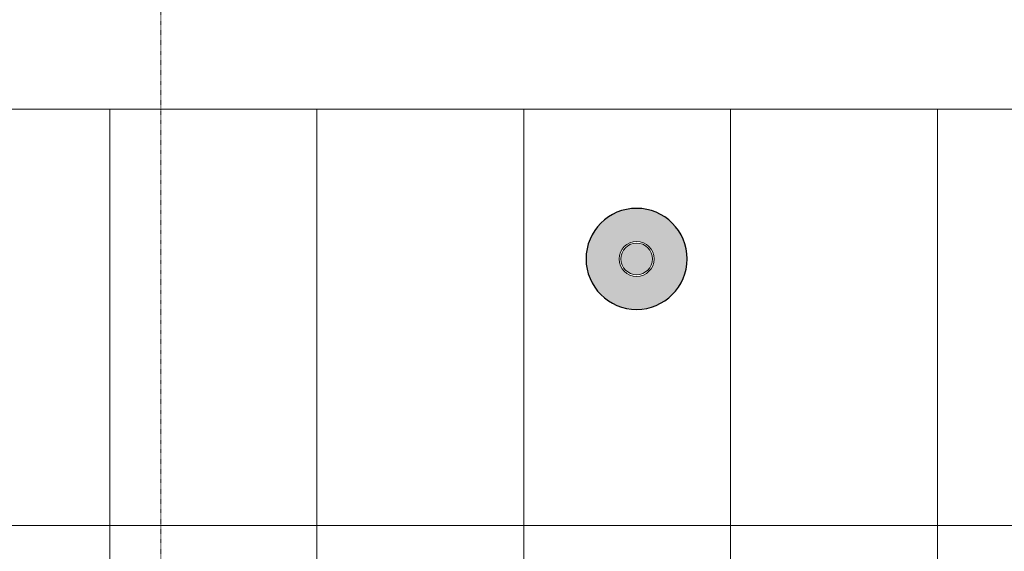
# Model space of a CAD drawing. Header units: millimetres. Extents: x 3625 to 171676, y -65096 to 217166.
# Tile 112 of 256: x 97907 to 100762, y -46169 to -44628. Entities that reach past the tile are written whole.
import ezdxf

# ---------------------------------------------------------------- set-up
doc = ezdxf.new("R2010")
doc.units = ezdxf.units.MM
doc.linetypes.add('gestippeld-fijn', pattern=[3, 1.5, -1.5])
for name, color, linetype, lineweight in [('A-DETL', 5, 'Continuous', 13), ('A-ROOF', 4, 'Continuous', 18), ('S-COLS', 6, 'Continuous', 18)]:
    doc.layers.add(name, color=color, linetype=linetype, lineweight=lineweight)

# ---------------------------------------------------------------- blocks, each defined once
blk = doc.blocks.new('27_KU_metalen dakbedekking binnenzijde publiekshal noord1 - 27_KU_metalen dakbedekking binnenzijde publiekshal noord-3102144-Plotview plafond eerste Verdieping - 1 op 100')
at = {"layer": 'A-ROOF'}
blk.add_line((10049, 16962.2), (35150.6, 16962.2), dxfattribs=at)
blk = doc.blocks.new('28_ABT-C_staal_hout kolom RV - gelam_ houten kolom $150-300-150 kwal GL32H-2892874-Plotview plafond eerste Verdieping - 1 op 100')
at = {"layer": 'S-COLS', "lineweight": 5}
h = blk.add_hatch(color=256, dxfattribs=at)
h.paths.add_polyline_path([(0, -146.5), (39.3, -141), (73.3, -126.9), (103.6, -103.6), (126.9, -73.3), (141.5, -37.9), (146.1, 3.3), (141.5, 37.9), (126.9, 73.3), (103.6, 103.6), (73.3, 126.9), (37.9, 141.5), (0, 146.5), (-37.9, 141.5), (-73.3, 126.9), (-103.6, 103.6), (-126.9, 73.3), (-141.5, 37.9), (-146.5, 0), (-141.5, -37.9), (-126.9, -73.3), (-103.6, -103.6), (-73.3, -126.9), (-37.9, -141.5)], flags=0)
h.paths.add_polyline_path([(0, -50.8), (-13.1, -49.1), (-25.4, -44), (-35.9, -35.9), (-45, -22.9), (-49.2, -11.9), (-50.4, 3.3), (-49.1, 13.1), (-44, 25.4), (-32.4, 38.6), (-22.9, 45), (-11.9, 49.2), (0, 50.8), (13.1, 49.1), (25.4, 44), (38.6, 32.4), (45, 22.9), (49.1, 13.1), (50.8, 0), (49.1, -13.1), (44, -25.4), (32.4, -38.6), (22.9, -45), (11.9, -49.2)], flags=0)
h.paths.add_polyline_path([(0, -45.8), (12.4, -44), (24.4, -38.5), (32.4, -32.4), (39.7, -22.9), (44.2, -11.9), (45.4, 3.3), (44, 12.4), (37.7, 25.4), (32.4, 32.4), (22.9, 39.7), (11.9, 44.2), (0, 45.8), (-13.1, 43.7), (-25.4, 37.7), (-32.4, 32.4), (-39.7, 22.9), (-44.2, 11.9), (-45.8, 0), (-43.7, -13.1), (-39.7, -22.9), (-32.4, -32.4), (-22.9, -39.7), (-11.9, -44.2)], flags=0)
at = {"layer": 'S-COLS', "color": 250, "lineweight": 25}
for start, end in [(0, 180), (180, 0)]:
    blk.add_arc((0, 0), 146.5, start, end, dxfattribs=at)
at = {"layer": 'S-COLS', "color": 170, "lineweight": 5}
for radius, start, end in [(50.8, 0, 180), (45.8, 0, 180), (50.8, 180, 0), (45.8, 180, 0)]:
    blk.add_arc((0, 0), radius, start, end, dxfattribs=at)
blk = doc.blocks.new('10844_ABT model nieuw_export 08-11-2012_rvt-1-Plotview plafond eerste Verdieping - 1 op 100')
at = {"color": 170, "lineweight": 5}
blk.add_blockref('28_ABT-C_staal_hout kolom RV - gelam_ houten kolom $150-300-150 kwal GL32H-2892874-Plotview plafond eerste Verdieping - 1 op 100', (29270.8, 16528.2), dxfattribs=at)

msp = doc.modelspace()

# ---------------------------------------------------------------- linework, layer by layer
at = {"layer": 'A-DETL', "linetype": 'gestippeld-fijn'}
msp.add_line((98316.5, -60411.4), (98316.5, -43711.4), dxfattribs=at)
at = {"layer": 'A-DETL'}
for p, q in [((98168.5, -44887.1), (98168.5, -56641.6)), ((98768.5, -44887.1), (98768.5, -56674.2)), ((99368.5, -44887.1), (99368.5, -56706.9)), ((99968.5, -44887.1), (99968.5, -56739.5)), ((100568.5, -44887.1), (100568.5, -56772.2)), ((105571.5, -46094.1), (76862, -46094.1))]:
    msp.add_line(p, q, dxfattribs=at)

# ---------------------------------------------------------------- block references
at = {"lineweight": 5}
msp.add_blockref('10844_ABT model nieuw_export 08-11-2012_rvt-1-Plotview plafond eerste Verdieping - 1 op 100', (70424.9, -61849.3), dxfattribs=at)
at = {"layer": 'A-ROOF'}
msp.add_blockref('27_KU_metalen dakbedekking binnenzijde publiekshal noord1 - 27_KU_metalen dakbedekking binnenzijde publiekshal noord-3102144-Plotview plafond eerste Verdieping - 1 op 100', (70424.9, -61849.3), dxfattribs=at)

doc.saveas('drawing.dxf')
